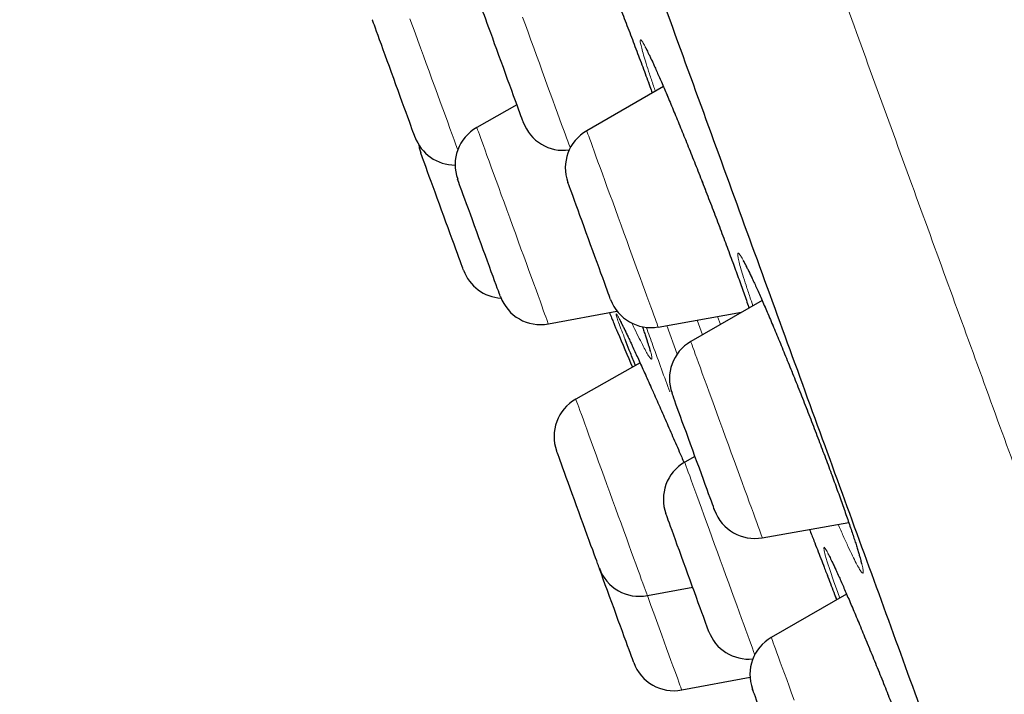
# Model space of a CAD drawing. Header units: millimetres. Extents: x 8 to 971, y 12 to 977.
# Tile 112 of 196: x 40 to 52, y 777 to 785. Entities that reach past the tile are written whole.
import ezdxf

# ---------------------------------------------------------------- set-up
doc = ezdxf.new("R2010")
doc.units = ezdxf.units.MM

msp = doc.modelspace()

# ---------------------------------------------------------------- linework, layer by layer
at = {"color": 7, "linetype": 'Continuous', "lineweight": 30}
for p, q in [((47.69, 784.147), (46.793, 783.628)), ((45.977, 783.931), (45.507, 783.666)), ((48.846, 781.641), (48.011, 781.159)), ((46.345, 781.366), (47.147, 781.516)), ((47.629, 781.33), (48.604, 781.502)), ((47.418, 780.909), (46.666, 780.484)), ((48.06, 779.815), (47.94, 779.746)), ((48.847, 778.861), (49.86, 779.04)), ((47.503, 778.184), (48.033, 778.283)), ((49.834, 778.203), (48.953, 777.694)), ((47.905, 777.079), (48.704, 777.229))]:
    msp.add_line(p, q, dxfattribs=at)
at = {"color": 252, "linetype": 'Continuous', "lineweight": 0}
for p, q in [((48.147, 781.238), (48.084, 781.41)), ((48.324, 781.453), (48.357, 781.36)), ((47.729, 781.348), (47.851, 781.011))]:
    msp.add_line(p, q, dxfattribs=at)
at = {"color": 7, "linetype": 'Continuous', "lineweight": 30, "flags": 128}
for points in [[(45.916, 784.098), (45.893, 784.163), (45.868, 784.23), (45.843, 784.299), (45.818, 784.369), (45.792, 784.439), (45.766, 784.51), (45.741, 784.579), (45.716, 784.647), (45.693, 784.712), (45.67, 784.774), (45.649, 784.832), (45.629, 784.886), (45.612, 784.935), (45.596, 784.978), (45.582, 785.015), (45.571, 785.046), (45.562, 785.07), (45.556, 785.087), (45.552, 785.098), (45.551, 785.1)], [(44.783, 783.556), (44.783, 783.557), (44.781, 783.562), (44.777, 783.574), (44.77, 783.593), (44.76, 783.619), (44.748, 783.652), (44.734, 783.691), (44.718, 783.736), (44.699, 783.787), (44.679, 783.842), (44.658, 783.901), (44.635, 783.964), (44.611, 784.03), (44.586, 784.098), (44.56, 784.168), (44.535, 784.239), (44.509, 784.309), (44.484, 784.379), (44.459, 784.448), (44.435, 784.514), (44.411, 784.577), (44.39, 784.637), (44.369, 784.693), (44.351, 784.744), (44.334, 784.789), (44.32, 784.829), (44.308, 784.863), (44.298, 784.89), (44.29, 784.91), (44.286, 784.923), (44.284, 784.929), (44.283, 784.929)], [(46.051, 783.728), (46.05, 783.729), (46.048, 783.737), (46.042, 783.752), (46.034, 783.775), (46.023, 783.804), (46.01, 783.839), (45.995, 783.881), (45.978, 783.928), (45.959, 783.98), (45.938, 784.037), (45.916, 784.098)], [(44.827, 783.466), (44.833, 783.43), (44.851, 783.368)], [(45.351, 781.996), (45.351, 781.997), (45.348, 782.004), (45.343, 782.018), (45.335, 782.04), (45.325, 782.068), (45.312, 782.103), (45.297, 782.144), (45.28, 782.191), (45.261, 782.242), (45.241, 782.299), (45.219, 782.359), (45.195, 782.423), (45.171, 782.49), (45.146, 782.559), (45.121, 782.629), (45.095, 782.7), (45.069, 782.77), (45.044, 782.84), (45.019, 782.908), (44.995, 782.973), (44.973, 783.035), (44.951, 783.094), (44.932, 783.148), (44.914, 783.198), (44.898, 783.242), (44.884, 783.279), (44.872, 783.311), (44.863, 783.336), (44.857, 783.354), (44.853, 783.365), (44.851, 783.368), (44.851, 783.368)], [(45.783, 781.687), (45.783, 781.687), (45.781, 781.693), (45.776, 781.706), (45.769, 781.726), (45.759, 781.752), (45.747, 781.786), (45.732, 781.825), (45.716, 781.871), (45.697, 781.922), (45.677, 781.977), (45.655, 782.037), (45.632, 782.1), (45.608, 782.166), (45.583, 782.235), (45.558, 782.305), (45.532, 782.375), (45.507, 782.446), (45.481, 782.516), (45.456, 782.584), (45.432, 782.65), (45.409, 782.713), (45.388, 782.773), (45.368, 782.828), (45.349, 782.878), (45.333, 782.923), (45.318, 782.963), (45.306, 782.996), (45.297, 783.022), (45.29, 783.042), (45.285, 783.054), (45.283, 783.059), (45.283, 783.06)], [(46.938, 782.022), (46.914, 782.086), (46.89, 782.154), (46.865, 782.222), (46.839, 782.293), (46.814, 782.363), (46.788, 782.434), (46.763, 782.503), (46.738, 782.571), (46.714, 782.636), (46.692, 782.698), (46.671, 782.756), (46.651, 782.81), (46.633, 782.859), (46.618, 782.902), (46.604, 782.939), (46.593, 782.97), (46.584, 782.994), (46.578, 783.011), (46.574, 783.021), (46.573, 783.024)], [(47.073, 781.652), (47.072, 781.653), (47.069, 781.661), (47.064, 781.676), (47.056, 781.698), (47.045, 781.727), (47.032, 781.763), (47.017, 781.805), (47, 781.852), (46.981, 781.904), (46.96, 781.961), (46.938, 782.022)], [(48.158, 779.545), (48.135, 779.609), (48.111, 779.676), (48.086, 779.745), (48.06, 779.815), (48.035, 779.886), (48.009, 779.956), (47.984, 780.026), (47.959, 780.093), (47.935, 780.159), (47.912, 780.221), (47.891, 780.28), (47.871, 780.334), (47.853, 780.384), (47.837, 780.428), (47.823, 780.466), (47.812, 780.498), (47.803, 780.523), (47.796, 780.541), (47.792, 780.552), (47.791, 780.555), (47.791, 780.555)], [(46.941, 778.505), (46.94, 778.508), (46.936, 778.518), (46.93, 778.535), (46.921, 778.559), (46.91, 778.59), (46.896, 778.627), (46.881, 778.671), (46.863, 778.719), (46.843, 778.773), (46.822, 778.831), (46.8, 778.893), (46.776, 778.958), (46.751, 779.026), (46.726, 779.095), (46.7, 779.166), (46.675, 779.236), (46.649, 779.307), (46.624, 779.376), (46.6, 779.443), (46.576, 779.507), (46.554, 779.568), (46.533, 779.625), (46.514, 779.677), (46.497, 779.725), (46.482, 779.766), (46.469, 779.802), (46.458, 779.831), (46.45, 779.853), (46.445, 779.868), (46.442, 779.876), (46.441, 779.878)], [(48.291, 779.183), (48.29, 779.183), (48.288, 779.191), (48.282, 779.205), (48.275, 779.226), (48.264, 779.255), (48.252, 779.289), (48.237, 779.33), (48.22, 779.377), (48.201, 779.428), (48.181, 779.485), (48.158, 779.545)], [(48.14, 777.987), (48.121, 778.041), (48.099, 778.1), (48.077, 778.162), (48.053, 778.227), (48.028, 778.295), (48.003, 778.364), (47.977, 778.435), (47.952, 778.505), (47.926, 778.576), (47.901, 778.644), (47.877, 778.711), (47.853, 778.775), (47.831, 778.836), (47.811, 778.893), (47.792, 778.945), (47.775, 778.992), (47.76, 779.033), (47.747, 779.068), (47.737, 779.097), (47.729, 779.119), (47.723, 779.133), (47.72, 779.141), (47.72, 779.142)], [(47.343, 777.4), (47.343, 777.401), (47.34, 777.408), (47.335, 777.422), (47.327, 777.444), (47.317, 777.472), (47.304, 777.507), (47.289, 777.548), (47.272, 777.595), (47.253, 777.647), (47.233, 777.703), (47.211, 777.764), (47.187, 777.828), (47.163, 777.894), (47.138, 777.963), (47.113, 778.033), (47.087, 778.104), (47.061, 778.174), (47.036, 778.244), (47.011, 778.312), (46.987, 778.377), (46.965, 778.44), (46.943, 778.498), (46.941, 778.505)], [(48.22, 777.769), (48.218, 777.772), (48.215, 777.783), (48.208, 777.801), (48.199, 777.825), (48.188, 777.857), (48.174, 777.894), (48.158, 777.938), (48.14, 777.987)], [(49.145, 775.958), (49.124, 776.014), (49.103, 776.075), (49.079, 776.138), (49.055, 776.205), (49.03, 776.273), (49.005, 776.343), (48.979, 776.414), (48.953, 776.485), (48.928, 776.554), (48.903, 776.622), (48.879, 776.688), (48.856, 776.751), (48.835, 776.81), (48.815, 776.864), (48.797, 776.914), (48.781, 776.959), (48.767, 776.997), (48.755, 777.03), (48.746, 777.055), (48.739, 777.074), (48.735, 777.085), (48.733, 777.09), (48.733, 777.09)]]:
    msp.add_lwpolyline(points, dxfattribs=at)
at = {"color": 252, "linetype": 'Continuous', "lineweight": 0, "flags": 128}
for points in [[(44.725, 784.941), (44.755, 784.859), (44.786, 784.774), (44.817, 784.687), (44.85, 784.598), (44.883, 784.507), (44.916, 784.416), (44.949, 784.325), (44.982, 784.233), (45.015, 784.143), (45.047, 784.055), (45.079, 783.968), (45.109, 783.885), (45.139, 783.804), (45.167, 783.727), (45.193, 783.654), (45.218, 783.586), (45.241, 783.523), (45.262, 783.465), (45.281, 783.413), (45.284, 783.404)], [(46.043, 784.957), (46.075, 784.87), (46.107, 784.781), (46.14, 784.691), (46.173, 784.6), (46.206, 784.509), (46.24, 784.418), (46.272, 784.327), (46.305, 784.239), (46.336, 784.152), (46.367, 784.068), (46.396, 783.987), (46.425, 783.909), (46.451, 783.836), (46.476, 783.767), (46.5, 783.703), (46.521, 783.644), (46.54, 783.592), (46.557, 783.545), (46.572, 783.505), (46.584, 783.471), (46.594, 783.444), (46.6, 783.427)], [(45.507, 783.666), (45.508, 783.664), (45.511, 783.655), (45.517, 783.639), (45.526, 783.616), (45.537, 783.586), (45.55, 783.549), (45.566, 783.506), (45.584, 783.456), (45.604, 783.4), (45.626, 783.339), (45.651, 783.273), (45.677, 783.202), (45.704, 783.126), (45.733, 783.047), (45.763, 782.964), (45.794, 782.878), (45.826, 782.791), (45.859, 782.701), (45.892, 782.61), (45.925, 782.519), (45.958, 782.427), (45.991, 782.337), (46.024, 782.247), (46.056, 782.159), (46.087, 782.073), (46.117, 781.99), (46.146, 781.911), (46.174, 781.835), (46.2, 781.764), (46.224, 781.697), (46.247, 781.635)], [(46.793, 783.628), (46.793, 783.628), (46.795, 783.623), (46.8, 783.61), (46.807, 783.59), (46.817, 783.563), (46.829, 783.529), (46.844, 783.489), (46.861, 783.442), (46.88, 783.389), (46.901, 783.331), (46.925, 783.266), (46.95, 783.197), (46.976, 783.124), (47.005, 783.046), (47.034, 782.965), (47.065, 782.881), (47.097, 782.794), (47.129, 782.705), (47.162, 782.615), (47.195, 782.524), (47.228, 782.433), (47.261, 782.342), (47.294, 782.251), (47.326, 782.163), (47.358, 782.076), (47.389, 781.992), (47.418, 781.91), (47.446, 781.833), (47.473, 781.759), (47.498, 781.691), (47.521, 781.627), (47.543, 781.568), (47.562, 781.515), (47.579, 781.469), (47.594, 781.428), (47.606, 781.395), (47.616, 781.368), (47.623, 781.348), (47.627, 781.336), (47.629, 781.33), (47.629, 781.33)], [(46.247, 781.635), (46.267, 781.579), (46.285, 781.529), (46.301, 781.486), (46.315, 781.448), (46.326, 781.418), (46.334, 781.394), (46.34, 781.378), (46.344, 781.369), (46.345, 781.366)], [(48.011, 781.159), (48.011, 781.159), (48.013, 781.152), (48.018, 781.138), (48.026, 781.117), (48.036, 781.089), (48.049, 781.054), (48.064, 781.013), (48.081, 780.965), (48.101, 780.911), (48.123, 780.852), (48.146, 780.787), (48.172, 780.717), (48.199, 780.643), (48.227, 780.565), (48.257, 780.483), (48.288, 780.398), (48.32, 780.311), (48.352, 780.222), (48.385, 780.131), (48.418, 780.04), (48.451, 779.949), (48.484, 779.858), (48.517, 779.768), (48.549, 779.679), (48.581, 779.593), (48.611, 779.509), (48.641, 779.429), (48.669, 779.352), (48.695, 779.279), (48.72, 779.211), (48.743, 779.148), (48.764, 779.09), (48.783, 779.039), (48.799, 778.993), (48.814, 778.954), (48.825, 778.921), (48.835, 778.895), (48.842, 778.877), (48.846, 778.865), (48.847, 778.861), (48.847, 778.861)], [(46.666, 780.484), (46.666, 780.484), (46.667, 780.48), (46.671, 780.468), (46.678, 780.449), (46.688, 780.423), (46.7, 780.391), (46.714, 780.351), (46.731, 780.305), (46.75, 780.253), (46.771, 780.195), (46.794, 780.132), (46.819, 780.064), (46.845, 779.991), (46.873, 779.914), (46.903, 779.833), (46.933, 779.749), (46.965, 779.663), (46.997, 779.574), (47.03, 779.484), (47.063, 779.393), (47.096, 779.301), (47.129, 779.21), (47.162, 779.12), (47.195, 779.031), (47.226, 778.943), (47.257, 778.859), (47.287, 778.777), (47.315, 778.699), (47.342, 778.625), (47.368, 778.555), (47.391, 778.49), (47.413, 778.431), (47.432, 778.377), (47.45, 778.33), (47.465, 778.288), (47.477, 778.254)], [(47.94, 779.746), (47.941, 779.744), (47.944, 779.736), (47.949, 779.72), (47.958, 779.697), (47.969, 779.667), (47.982, 779.63), (47.998, 779.587), (48.016, 779.537), (48.036, 779.482), (48.058, 779.421), (48.082, 779.355), (48.108, 779.284), (48.136, 779.208), (48.164, 779.129), (48.194, 779.046), (48.226, 778.961), (48.258, 778.873), (48.29, 778.784), (48.323, 778.693), (48.356, 778.602), (48.39, 778.511), (48.423, 778.42), (48.455, 778.33), (48.487, 778.242), (48.518, 778.156), (48.549, 778.073), (48.578, 777.994), (48.605, 777.918), (48.631, 777.847), (48.656, 777.78), (48.678, 777.718), (48.698, 777.662), (48.717, 777.612), (48.733, 777.568), (48.746, 777.531), (48.757, 777.5), (48.76, 777.493)], [(49.754, 778.156), (49.73, 778.221), (49.682, 778.359), (49.641, 778.479), (49.608, 778.578), (49.585, 778.656), (49.571, 778.711), (49.566, 778.743), (49.57, 778.752), (49.583, 778.737), (49.606, 778.699), (49.638, 778.638), (49.678, 778.554), (49.726, 778.45), (49.781, 778.325), (49.843, 778.182), (49.911, 778.023), (49.984, 777.849), (50.061, 777.663), (50.141, 777.467), (50.224, 777.264), (50.307, 777.055), (50.39, 776.845)], [(47.477, 778.254), (47.488, 778.226), (47.495, 778.205), (47.5, 778.191), (47.502, 778.185), (47.503, 778.184)], [(47.503, 778.184), (47.511, 778.161), (47.544, 778.07), (47.577, 777.98), (47.609, 777.891), (47.641, 777.805), (47.671, 777.722), (47.7, 777.641), (47.728, 777.565), (47.755, 777.492), (47.779, 777.424), (47.802, 777.362), (47.823, 777.304), (47.842, 777.253), (47.858, 777.208), (47.872, 777.169), (47.884, 777.137), (47.893, 777.112), (47.9, 777.094), (47.904, 777.083), (47.905, 777.079)], [(48.953, 777.694), (48.953, 777.694), (48.954, 777.689), (48.959, 777.678), (48.966, 777.659), (48.975, 777.633), (48.987, 777.6), (49.001, 777.56), (49.018, 777.514), (49.037, 777.462), (49.058, 777.404), (49.081, 777.341), (49.106, 777.273), (49.133, 777.2), (49.161, 777.123), (49.19, 777.042), (49.221, 776.958)]]:
    msp.add_lwpolyline(points, dxfattribs=at)
at = {"color": 7, "linetype": 'Continuous', "lineweight": 30}
for centre, radius, start, end in [((46.521, 783.899), 0.5, 200, 277.7319), ((45.753, 783.231), 0.5, 119.4148, 200), ((47.043, 783.195), 0.5, 120, 200), ((45.253, 783.727), 0.5, 200, 270.0088), ((45.821, 782.167), 0.5, 200, 266.4748), ((46.253, 781.858), 0.5, 200, 280.5852), ((47.543, 781.823), 0.5, 200, 280), ((344.112, 906.943), 322.456, 202.93788, 203.01764), ((48.261, 780.726), 0.5, 120, 200), ((46.911, 780.049), 0.5, 119.4148, 200), ((48.19, 779.313), 0.5, 120, 200), ((48.76, 779.354), 0.5, 200, 280), ((47.411, 778.676), 0.5, 200, 280.5852), ((48.69, 777.94), 0.5, 200, 275.4371), ((49.203, 777.261), 0.5, 120, 200), ((47.813, 777.571), 0.5, 200, 280.5852)]:
    msp.add_arc(centre, radius, start, end, dxfattribs=at)
at = {"color": 252, "linetype": 'Continuous', "lineweight": 0}
for points, knots in [([(28.851, 842.745), (28.851, 842.745), (28.851, 842.745), (28.868, 842.698), (28.945, 842.488), (29.073, 842.138), (29.25, 841.649), (29.478, 841.023), (29.755, 840.262), (30.08, 839.369), (30.453, 838.346), (30.871, 837.196), (31.334, 835.924), (31.841, 834.532), (32.389, 833.026), (32.977, 831.41), (33.604, 829.689), (34.266, 827.868), (34.963, 825.955), (35.691, 823.953), (36.449, 821.87), (37.234, 819.713), (38.045, 817.487), (38.877, 815.201), (39.729, 812.86), (40.597, 810.474), (41.48, 808.048), (42.374, 805.591), (43.277, 803.111), (44.185, 800.615), (45.097, 798.111), (46.008, 795.607), (46.917, 793.111), (47.82, 790.631), (48.714, 788.174), (49.597, 785.748), (50.465, 783.362), (51.317, 781.021), (52.149, 778.735), (52.959, 776.509), (53.745, 774.352), (54.503, 772.269), (55.231, 770.268), (55.928, 768.354), (56.608, 766.486), (57.265, 764.679), (57.895, 762.949), (58.477, 761.35), (59.014, 759.875), (59.328, 759.011), (59.485, 758.579)], [0, 0, 0, 0, 0, 0.0211, 0.0422, 0.063301, 0.084401, 0.105501, 0.126601, 0.147701, 0.168801, 0.189901, 0.211001, 0.232101, 0.253201, 0.274301, 0.295401, 0.316501, 0.337601, 0.358702, 0.379802, 0.400902, 0.422002, 0.443102, 0.464202, 0.485302, 0.506402, 0.527502, 0.548602, 0.569702, 0.590802, 0.611902, 0.633003, 0.654103, 0.675203, 0.696303, 0.717403, 0.738503, 0.759603, 0.780703, 0.801803, 0.822903, 0.844003, 0.865103, 0.886203, 0.908963, 0.931722, 0.954481, 0.977241, 1, 1, 1, 1]), ([(47.013, 785.511), (47.014, 785.509), (47.041, 785.441), (47.096, 785.301), (47.177, 785.093), (47.258, 784.881), (47.338, 784.67), (47.416, 784.462), (47.491, 784.261), (47.537, 784.134), (47.56, 784.071)], [0, 0, 0, 0, 0.004702, 0.147175, 0.289571, 0.432417, 0.574813, 0.717311, 0.860257, 1, 1, 1, 1]), ([(47.597, 784.092), (47.589, 784.113), (47.564, 784.187), (47.527, 784.297), (47.488, 784.418), (47.457, 784.518), (47.435, 784.598), (47.422, 784.654), (47.418, 784.688), (47.423, 784.698), (47.437, 784.684), (47.461, 784.646), (47.492, 784.586), (47.533, 784.502), (47.581, 784.398), (47.636, 784.274), (47.698, 784.131), (47.765, 783.971), (47.838, 783.797), (47.914, 783.611), (47.993, 783.414), (48.074, 783.21), (48.156, 783.001), (48.238, 782.789), (48.319, 782.578), (48.397, 782.37), (48.473, 782.167), (48.52, 782.039), (48.543, 781.975)], [0, 0, 0, 0, 0.015748, 0.055026, 0.094303, 0.133706, 0.172983, 0.21228, 0.251703, 0.291, 0.330331, 0.369788, 0.409119, 0.448478, 0.487962, 0.52732, 0.566688, 0.60618, 0.645548, 0.684902, 0.72438, 0.763734, 0.803058, 0.842505, 0.881829, 0.921178, 0.960652, 1, 1, 1, 1]), ([(48.738, 781.579), (48.726, 781.614), (48.696, 781.701), (48.656, 781.821), (48.619, 781.939), (48.59, 782.035), (48.571, 782.11), (48.56, 782.163), (48.559, 782.193), (48.567, 782.198), (48.584, 782.18), (48.611, 782.139), (48.646, 782.074), (48.689, 781.988), (48.739, 781.88), (48.797, 781.753), (48.861, 781.607), (48.931, 781.445), (49.005, 781.269), (49.083, 781.081), (49.164, 780.883), (49.246, 780.678), (49.329, 780.469), (49.411, 780.258), (49.492, 780.048), (49.571, 779.841), (49.644, 779.644), (49.712, 779.46), (49.774, 779.286), (49.833, 779.12), (49.886, 778.966), (49.932, 778.828), (49.969, 778.71), (49.998, 778.612), (50.018, 778.535), (50.029, 778.481), (50.031, 778.451), (50.024, 778.443), (50.007, 778.46), (49.981, 778.5), (49.947, 778.562), (49.904, 778.648), (49.854, 778.754), (49.798, 778.877), (49.756, 778.972), (49.736, 779.018)], [0, 0, 0, 0, 0.015877, 0.039354, 0.062905, 0.086382, 0.109875, 0.133443, 0.156936, 0.180455, 0.20405, 0.227569, 0.251112, 0.274731, 0.298274, 0.32183, 0.345461, 0.369016, 0.392567, 0.416192, 0.439742, 0.463271, 0.486876, 0.510405, 0.533907, 0.557484, 0.580987, 0.602975, 0.624963, 0.648448, 0.672009, 0.695494, 0.718979, 0.742538, 0.766023, 0.789524, 0.813099, 0.8366, 0.860128, 0.88373, 0.907258, 0.930806, 0.954431, 0.97798, 1, 1, 1, 1]), ([(48.543, 781.975), (48.565, 781.913), (48.61, 781.79), (48.66, 781.65), (48.685, 781.576), (48.693, 781.553)], [0, 0, 0, 0, 0.408339, 0.817988, 1, 1, 1, 1]), ([(47.171, 781.37), (47.171, 781.37), (47.162, 781.394), (47.148, 781.436), (47.136, 781.474), (47.135, 781.49), (47.143, 781.482), (47.162, 781.451), (47.19, 781.397), (47.227, 781.321), (47.274, 781.224), (47.328, 781.106), (47.391, 780.97), (47.46, 780.816), (47.522, 780.679), (47.562, 780.588), (47.575, 780.559)], [0, 0, 0, 0, 0.000847, 0.080706, 0.16082, 0.240679, 0.320534, 0.400644, 0.4805, 0.560443, 0.64064, 0.720583, 0.800667, 0.881001, 0.961085, 1, 1, 1, 1]), ([(47.243, 781.182), (47.229, 781.219), (47.2, 781.292), (47.181, 781.344), (47.171, 781.37)], [0, 0, 0, 0, 0.500794, 1, 1, 1, 1]), ([(47.444, 781.334), (47.45, 781.318), (47.471, 781.258), (47.5, 781.174), (47.529, 781.084), (47.548, 781.017), (47.557, 780.973), (47.556, 780.952), (47.545, 780.954), (47.525, 780.98), (47.495, 781.029), (47.457, 781.1), (47.409, 781.194), (47.364, 781.286), (47.332, 781.353), (47.322, 781.375)], [0, 0, 0, 0, 0.031911, 0.115981, 0.200319, 0.28439, 0.368456, 0.452789, 0.536855, 0.621012, 0.705435, 0.789593, 0.873901, 0.958479, 1, 1, 1, 1]), ([(47.765, 780.569), (47.702, 780.744), (47.615, 780.983), (47.515, 781.257), (47.489, 781.329)], [0, 0, 0, 0, 0.73555, 1, 1, 1, 1]), ([(49.572, 778.516), (49.585, 778.482), (49.625, 778.379), (49.674, 778.251), (49.707, 778.162), (49.717, 778.135)], [0, 0, 0, 0, 0.258793, 0.777171, 1, 1, 1, 1])]:
    msp.add_open_spline(points, degree=3, knots=knots, dxfattribs=at)
at = {"color": 7, "linetype": 'Continuous', "lineweight": 30}
for points, knots in [([(43.215, 797.426), (43.554, 796.495), (44.232, 794.632), (45.246, 791.846), (46.253, 789.079), (47.247, 786.349), (48.222, 783.669), (49.174, 781.053), (50.101, 778.506), (50.999, 776.038), (51.866, 773.657), (52.696, 771.378), (53.484, 769.213), (54.213, 767.208), (54.886, 765.36), (55.502, 763.667), (56.071, 762.104), (56.595, 760.664), (56.9, 759.825), (57.053, 759.406)], [0, 0, 0, 0, 0.059647, 0.119293, 0.179195, 0.239107, 0.298753, 0.35839, 0.418037, 0.477683, 0.537584, 0.597497, 0.657143, 0.716779, 0.77332, 0.829847, 0.88658, 0.943426, 1, 1, 1, 1]), ([(47.047, 785.424), (47.061, 785.39), (47.088, 785.321), (47.129, 785.215), (47.17, 785.108), (47.212, 784.999), (47.254, 784.89), (47.296, 784.78), (47.338, 784.67), (47.378, 784.561), (47.419, 784.454), (47.458, 784.349), (47.496, 784.246), (47.53, 784.154), (47.55, 784.097), (47.559, 784.073)], [0, 0, 0, 0, 0.076261, 0.153828, 0.231939, 0.310525, 0.389465, 0.468657, 0.54798, 0.627274, 0.706428, 0.78531, 0.863865, 0.942003, 1, 1, 1, 1]), ([(47.475, 784.612), (47.475, 784.611), (47.476, 784.61), (47.48, 784.603), (47.487, 784.591), (47.497, 784.572), (47.51, 784.546), (47.526, 784.513), (47.545, 784.473), (47.567, 784.427), (47.59, 784.375), (47.616, 784.316), (47.645, 784.252), (47.675, 784.182), (47.708, 784.107), (47.742, 784.026), (47.777, 783.941), (47.814, 783.852), (47.852, 783.76), (47.891, 783.664), (47.931, 783.567), (47.971, 783.467), (48.012, 783.366), (48.053, 783.263), (48.094, 783.158), (48.136, 783.052), (48.178, 782.943), (48.22, 782.834), (48.262, 782.724), (48.304, 782.615), (48.346, 782.506), (48.386, 782.398), (48.426, 782.292), (48.464, 782.188), (48.501, 782.089), (48.526, 782.021), (48.545, 781.969), (48.564, 781.917), (48.592, 781.839), (48.624, 781.75), (48.654, 781.664), (48.677, 781.598), (48.689, 781.563), (48.693, 781.553)], [0, 0, 0, 0, 0.013282, 0.029854, 0.048774, 0.069807, 0.092534, 0.116481, 0.141225, 0.16645, 0.191712, 0.217582, 0.243929, 0.270652, 0.297662, 0.324875, 0.352213, 0.379595, 0.406925, 0.434143, 0.461188, 0.48802, 0.514608, 0.541053, 0.567772, 0.594691, 0.621779, 0.649005, 0.676331, 0.703714, 0.731107, 0.758462, 0.785735, 0.812897, 0.839924, 0.865142, 0.869054, 0.883039, 0.909577, 0.93621, 0.962986, 0.989879, 1, 1, 1, 1]), ([(48.624, 782.106), (48.624, 782.106), (48.623, 782.106), (48.626, 782.103), (48.63, 782.095), (48.638, 782.081), (48.65, 782.061), (48.664, 782.033), (48.681, 781.999), (48.701, 781.958), (48.724, 781.911), (48.749, 781.857), (48.776, 781.797), (48.806, 781.732), (48.837, 781.661), (48.871, 781.584), (48.906, 781.503), (48.942, 781.417), (48.98, 781.328), (49.019, 781.235), (49.059, 781.139), (49.099, 781.04), (49.14, 780.94), (49.182, 780.838), (49.223, 780.734), (49.265, 780.629), (49.308, 780.522), (49.35, 780.414), (49.393, 780.305), (49.435, 780.196), (49.477, 780.087), (49.518, 779.979), (49.558, 779.873), (49.598, 779.768), (49.636, 779.665), (49.673, 779.565), (49.708, 779.468), (49.742, 779.374), (49.774, 779.284), (49.805, 779.198), (49.834, 779.114), (49.861, 779.035), (49.887, 778.96), (49.91, 778.89), (49.931, 778.826), (49.95, 778.767), (49.967, 778.714), (49.98, 778.667), (49.992, 778.628), (50, 778.597), (50.005, 778.574), (50.008, 778.56), (50.01, 778.552), (50.01, 778.552), (50.01, 778.551)], [0, 0, 0, 0, 0.001765, 0.013401, 0.0268, 0.041927, 0.058572, 0.076406, 0.095076, 0.114269, 0.133713, 0.153556, 0.173797, 0.194353, 0.215152, 0.236136, 0.257249, 0.278442, 0.29967, 0.320883, 0.342043, 0.363123, 0.384107, 0.404963, 0.425683, 0.446528, 0.467482, 0.488535, 0.509674, 0.530872, 0.55211, 0.573359, 0.594587, 0.615768, 0.636882, 0.657908, 0.678834, 0.699599, 0.720321, 0.741139, 0.762039, 0.782994, 0.803975, 0.824932, 0.845818, 0.866574, 0.887125, 0.907381, 0.927212, 0.946432, 0.962491, 0.977442, 0.990783, 1, 1, 1, 1]), ([(47.058, 781.5), (47.067, 781.478), (47.086, 781.431), (47.11, 781.375), (47.129, 781.329), (47.142, 781.296), (47.151, 781.275), (47.152, 781.272), (47.153, 781.271)], [0, 0, 0, 0, 0.152459, 0.323828, 0.490437, 0.657051, 0.828526, 1, 1, 1, 1]), ([(47.172, 781.428), (47.172, 781.428), (47.172, 781.428), (47.175, 781.423), (47.18, 781.413), (47.189, 781.395), (47.201, 781.372), (47.217, 781.341), (47.235, 781.304), (47.256, 781.26), (47.279, 781.21), (47.305, 781.155), (47.334, 781.093), (47.365, 781.026), (47.398, 780.953), (47.433, 780.876), (47.47, 780.794), (47.509, 780.707), (47.544, 780.628), (47.567, 780.576), (47.576, 780.555)], [0, 0, 0, 0, 0.020196, 0.057482, 0.101427, 0.151371, 0.205961, 0.263681, 0.323278, 0.383876, 0.444499, 0.506403, 0.569308, 0.633003, 0.697304, 0.762028, 0.826997, 0.892036, 0.956935, 1, 1, 1, 1]), ([(47.443, 781.334), (47.45, 781.316), (47.463, 781.278), (47.481, 781.226), (47.496, 781.179), (47.509, 781.139), (47.519, 781.106), (47.526, 781.082), (47.531, 781.065), (47.533, 781.055), (47.534, 781.051), (47.534, 781.052), (47.534, 781.052)], [0, 0, 0, 0, 0.119321, 0.246773, 0.373534, 0.498894, 0.621785, 0.728394, 0.826921, 0.915015, 0.991278, 1, 1, 1, 1]), ([(47.365, 780.878), (47.359, 780.891), (47.332, 780.958), (47.29, 781.062), (47.259, 781.142), (47.243, 781.182)], [0, 0, 0, 0, 0.108971, 0.55566, 1, 1, 1, 1]), ([(47.575, 780.559), (47.589, 780.528), (47.629, 780.437), (47.7, 780.275), (47.787, 780.076), (47.866, 779.896), (47.914, 779.783), (47.933, 779.74)], [0, 0, 0, 0, 0.1242203, 0.3662322, 0.607494, 0.8489392, 1, 1, 1, 1]), ([(49.401, 778.959), (49.418, 778.915), (49.462, 778.801), (49.52, 778.652), (49.559, 778.55), (49.572, 778.516)], [0, 0, 0, 0, 0.293476, 0.763245, 1, 1, 1, 1]), ([(49.614, 778.679), (49.614, 778.679), (49.614, 778.678), (49.618, 778.672), (49.625, 778.66), (49.634, 778.641), (49.647, 778.616), (49.663, 778.583), (49.682, 778.544), (49.703, 778.498), (49.727, 778.445), (49.753, 778.388), (49.781, 778.324), (49.811, 778.256), (49.842, 778.183), (49.876, 778.106), (49.911, 778.023), (49.948, 777.936), (49.986, 777.845), (50.025, 777.749), (50.066, 777.651), (50.108, 777.55), (50.15, 777.446), (50.192, 777.341), (50.235, 777.236), (50.277, 777.131), (50.304, 777.062), (50.318, 777.028)], [0, 0, 0, 0, 0.019057, 0.045148, 0.075292, 0.10915, 0.146039, 0.185164, 0.225805, 0.26741, 0.309568, 0.352004, 0.394512, 0.43692, 0.47909, 0.521602, 0.564637, 0.608108, 0.65192, 0.695979, 0.740175, 0.784398, 0.828515, 0.872423, 0.916048, 0.959313, 1, 1, 1, 1]), ([(49.572, 778.518), (49.579, 778.497), (49.601, 778.441), (49.635, 778.352), (49.674, 778.249), (49.702, 778.177), (49.715, 778.14), (49.717, 778.135)], [0, 0, 0, 0, 0.154347, 0.423386, 0.692929, 0.962477, 1, 1, 1, 1]), ([(50.318, 777.028), (50.318, 777.026), (50.333, 776.989), (50.362, 776.917), (50.404, 776.81), (50.446, 776.702), (50.488, 776.594), (50.53, 776.487), (50.571, 776.381), (50.611, 776.277), (50.65, 776.174), (50.688, 776.074), (50.724, 775.977), (50.759, 775.883), (50.792, 775.796), (50.815, 775.732), (50.827, 775.699), (50.83, 775.691)], [0, 0, 0, 0, 0.003762, 0.0774947, 0.1518736, 0.2267911, 0.3021798, 0.3779471, 0.4539842, 0.5301804, 0.6064058, 0.6825073, 0.7583812, 0.8339255, 0.9090632, 0.9790384, 1, 1, 1, 1])]:
    msp.add_open_spline(points, degree=3, knots=knots, dxfattribs=at)

doc.saveas('drawing.dxf')
